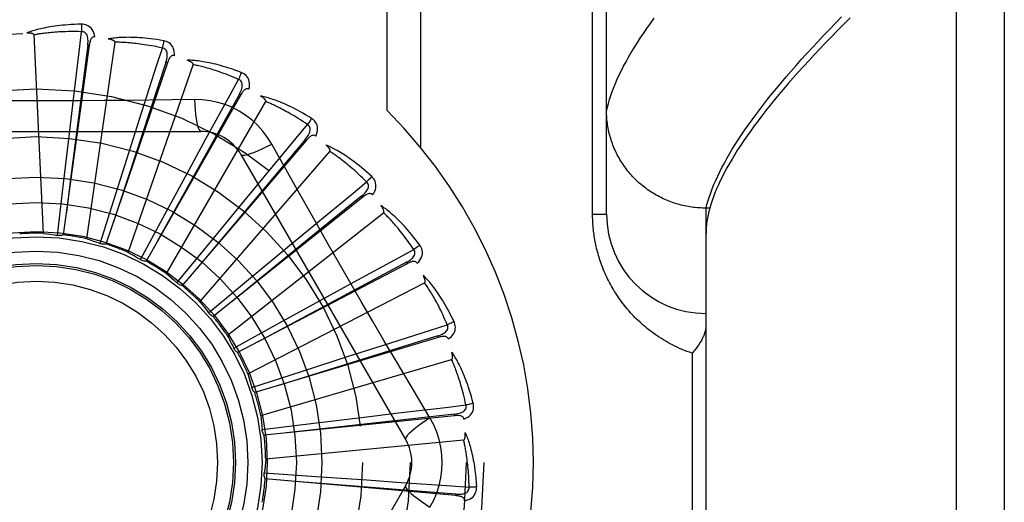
# Model space of a CAD drawing. Header units: inches. Extents: x 0 to 230, y 0 to 149.
# Tile 103 of 256: x 102.177 to 102.796, y 62.448 to 62.752. Entities that reach past the tile are written whole.
import ezdxf

# ---------------------------------------------------------------- set-up
doc = ezdxf.new("R2010")
doc.units = ezdxf.units.IN
doc.header["$LTSCALE"] = 12.648283
doc.header["$MEASUREMENT"] = 0
doc.linetypes.add('HIDDEN', pattern=[0.2, 0.1, -0.1])
doc.layers.add('RIGHTHAND_DOOR_ASSEMBLY', color=7, linetype='CONTINUOUS')

msp = doc.modelspace()

# ---------------------------------------------------------------- linework, layer by layer
at = {"layer": 'RIGHTHAND_DOOR_ASSEMBLY', "color": 8, "linetype": 'HIDDEN'}
for p, q in [((102.76565, 61.91637), (102.76565, 63.02951)), ((102.79565, 63.00012), (102.79565, 61.94576)), ((102.54565, 62.62919), (102.54565, 62.96956)), ((102.40772, 62.69431), (102.40772, 62.94294)), ((102.42893, 62.67092), (102.42893, 62.94294)), ((102.53686, 62.62919), (102.53686, 62.91044)), ((102.19172, 62.61712), (102.18578, 62.74195)), ((102.21893, 62.61365), (102.23671, 62.73735)), ((102.2205, 62.73542), (102.20418, 62.61618)), ((102.21955, 62.73555), (102.20879, 62.65135)), ((102.2205, 62.73542), (102.21955, 62.73555)), ((102.26957, 62.72437), (102.23098, 62.61037)), ((102.26957, 62.72437), (102.26867, 62.72467)), ((102.24498, 62.60509), (102.28585, 62.72319)), ((102.20797, 62.67996), (102.21053, 62.70156)), ((102.31567, 62.70422), (102.2562, 62.59959)), ((102.26894, 62.59176), (102.33143, 62.69998)), ((102.28661, 62.7013), (102.27244, 62.70109)), ((102.31567, 62.70422), (102.31483, 62.7047)), ((102.24677, 62.67228), (102.25338, 62.69301)), ((102.08371, 62.68127), (102.29059, 62.68127)), ((102.20427, 62.64838), (102.20797, 62.67996)), ((102.35712, 62.67572), (102.27892, 62.58424)), ((102.28342, 62.65739), (102.29383, 62.6765)), ((102.35712, 62.67572), (102.35639, 62.67635)), ((102.23717, 62.64197), (102.24677, 62.67228)), ((102.28995, 62.57413), (102.37179, 62.66858)), ((102.31585, 62.66669), (102.41929, 62.48752)), ((102.26825, 62.62945), (102.28342, 62.65739)), ((102.20879, 62.65135), (102.20612, 62.63025)), ((102.31659, 62.63584), (102.33042, 62.65263)), ((102.20052, 62.6158), (102.20427, 62.64838)), ((102.22731, 62.61069), (102.23717, 62.64197)), ((102.39242, 62.63989), (102.29832, 62.56486)), ((102.39242, 62.63989), (102.39182, 62.64064)), ((102.2964, 62.61127), (102.31659, 62.63584)), ((102.60815, 62.63297), (102.60701, 62.63298)), ((102.61052, 62.63297), (102.60815, 62.63297)), ((102.60815, 62.31291), (102.60815, 62.63297)), ((102.25266, 62.6006), (102.26825, 62.62945)), ((102.30725, 62.55285), (102.40548, 62.6301)), ((102.53686, 62.62919), (102.54565, 62.62919)), ((102.34508, 62.6084), (102.36184, 62.62227)), ((102.27563, 62.5859), (102.2964, 62.61127)), ((102.32061, 62.5881), (102.34508, 62.6084)), ((102.42031, 62.59803), (102.31371, 62.54216)), ((102.42031, 62.59803), (102.41986, 62.59888)), ((102.29541, 62.56711), (102.32061, 62.5881)), ((102.3202, 62.52867), (102.43127, 62.58594)), ((102.36786, 62.57606), (102.38694, 62.58651)), ((102.33999, 62.56076), (102.36786, 62.57606)), ((102.31128, 62.54492), (102.33999, 62.56076)), ((102.43977, 62.55164), (102.32452, 62.51695)), ((102.43977, 62.55164), (102.43949, 62.55256)), ((102.3114, 62.54468), (102.31128, 62.54492)), ((102.38411, 62.54), (102.40482, 62.54664)), ((102.35385, 62.53025), (102.38411, 62.54)), ((102.59936, 62.54169), (102.59936, 62.40419)), ((102.32834, 62.50249), (102.44825, 62.53769)), ((102.32265, 62.52013), (102.35385, 62.53025)), ((102.43464, 62.50098), (102.42737, 62.51315)), ((102.45009, 62.50241), (102.33037, 62.49016)), ((102.36168, 62.49766), (102.39324, 62.50151)), ((102.39324, 62.50151), (102.41484, 62.50412)), ((102.45009, 62.50241), (102.45, 62.50336)), ((102.32914, 62.49363), (102.36168, 62.49766)), ((102.33138, 62.47523), (102.45578, 62.48711)), ((102.33048, 62.46638), (102.36321, 62.46418)), ((102.36321, 62.46418), (102.39492, 62.46199)), ((102.41929, 62.45836), (102.31585, 62.27919)), ((102.45092, 62.45211), (102.33104, 62.46275)), ((102.39492, 62.46199), (102.41662, 62.46046)), ((102.45092, 62.45211), (102.451, 62.45307))]:
    msp.add_line(p, q, dxfattribs=at)
for points in [[(102.54565, 62.69417), (102.54617, 62.6965), (102.54679, 62.69889), (102.5475, 62.70131), (102.54829, 62.70378), (102.54918, 62.70629), (102.55015, 62.70884), (102.55121, 62.71144), (102.55237, 62.71409), (102.55361, 62.71677), (102.55494, 62.7195), (102.55636, 62.72227), (102.55788, 62.72509), (102.55948, 62.72795), (102.56117, 62.73085), (102.56295, 62.7338), (102.56482, 62.7368), (102.56679, 62.73983), (102.56884, 62.74291), (102.57098, 62.74603), (102.57322, 62.7492), (102.57554, 62.75241)], [(102.60815, 62.63297), (102.60876, 62.63533), (102.60945, 62.63774), (102.61024, 62.64019), (102.61111, 62.64268), (102.61207, 62.64522), (102.61312, 62.6478), (102.61426, 62.65042), (102.61548, 62.65309), (102.61679, 62.6558), (102.61819, 62.65855), (102.61968, 62.66135), (102.62126, 62.66419), (102.62293, 62.66707), (102.62468, 62.67), (102.62652, 62.67298), (102.62845, 62.67599), (102.63047, 62.67905), (102.63258, 62.68215), (102.63477, 62.6853), (102.63706, 62.68849), (102.63943, 62.69172), (102.64189, 62.695), (102.64444, 62.69832), (102.64708, 62.70168), (102.64981, 62.70509), (102.65263, 62.70854), (102.65553, 62.71203), (102.65853, 62.71557), (102.66161, 62.71915), (102.66478, 62.72277), (102.66805, 62.72644), (102.6714, 62.73015), (102.67483, 62.7339), (102.67836, 62.73769), (102.68198, 62.74153), (102.68568, 62.74541), (102.68948, 62.74933), (102.69336, 62.75329)], [(102.69868, 62.75264), (102.69469, 62.74866), (102.6908, 62.74472), (102.68699, 62.74083), (102.68328, 62.73699), (102.67966, 62.73319), (102.67613, 62.72943), (102.67269, 62.72572), (102.66934, 62.72206), (102.66609, 62.71844), (102.66292, 62.71487), (102.65985, 62.71135), (102.65686, 62.70786), (102.65397, 62.70443), (102.65116, 62.70104), (102.64845, 62.69769), (102.64582, 62.69439), (102.64329, 62.69113), (102.64084, 62.68792), (102.63849, 62.68476), (102.63622, 62.68163), (102.63404, 62.67856), (102.63196, 62.67552), (102.62996, 62.67253), (102.62804, 62.66959), (102.62622, 62.66669), (102.62449, 62.66383), (102.62284, 62.66102), (102.62128, 62.65825), (102.61981, 62.65553), (102.61843, 62.65285), (102.61714, 62.65021), (102.61593, 62.64762), (102.61481, 62.64507), (102.61378, 62.64256), (102.61283, 62.6401), (102.61197, 62.63768), (102.6112, 62.6353), (102.61052, 62.63297)], [(102.21559, 62.74866), (102.21336, 62.74861), (102.21123, 62.74854), (102.2092, 62.74844), (102.20725, 62.74832), (102.2054, 62.74817), (102.20363, 62.74801), (102.20194, 62.74784), (102.20033, 62.74765), (102.19879, 62.74744), (102.19732, 62.74723), (102.19592, 62.747), (102.19458, 62.74677), (102.1933, 62.74654), (102.19208, 62.7463), (102.19091, 62.74605), (102.18979, 62.7458), (102.18873, 62.74555), (102.18772, 62.74529), (102.18675, 62.74502), (102.18584, 62.74476), (102.18496, 62.74449), (102.18413, 62.74422), (102.18334, 62.74395), (102.18258, 62.74368), (102.18187, 62.74341), (102.18118, 62.74314)], [(102.18578, 62.74195), (102.18574, 62.74211), (102.18566, 62.74226), (102.18554, 62.74239), (102.18539, 62.74251), (102.18522, 62.74261), (102.18503, 62.74269), (102.18482, 62.74277), (102.18461, 62.74283), (102.18438, 62.74289), (102.18414, 62.74294), (102.1839, 62.74299), (102.18364, 62.74303), (102.18337, 62.74306), (102.1831, 62.74309), (102.18281, 62.74311), (102.18251, 62.74313), (102.1822, 62.74314), (102.18188, 62.74315), (102.18158, 62.74315), (102.18128, 62.74315)], [(102.21565, 62.74398), (102.2138, 62.74402), (102.21202, 62.74405), (102.21032, 62.74405), (102.20869, 62.74404), (102.20713, 62.74402), (102.20564, 62.74398), (102.2042, 62.74393), (102.20283, 62.74387), (102.20151, 62.7438), (102.20024, 62.74373), (102.19903, 62.74364), (102.19787, 62.74355), (102.19675, 62.74346), (102.19568, 62.74335), (102.19466, 62.74325), (102.19367, 62.74314), (102.19273, 62.74303), (102.19182, 62.74292), (102.19095, 62.7428), (102.19011, 62.74269), (102.18931, 62.74257), (102.18855, 62.74244), (102.18781, 62.74232), (102.1871, 62.7422), (102.18642, 62.74207), (102.18578, 62.74195)], [(102.21053, 62.70156), (102.21432, 62.73302), (102.21565, 62.74398)], [(102.22398, 62.74069), (102.22374, 62.74203), (102.22339, 62.74324), (102.22293, 62.74434), (102.22237, 62.74532), (102.22171, 62.74617), (102.22095, 62.74689), (102.2201, 62.74748), (102.2192, 62.74795), (102.21827, 62.74828), (102.21734, 62.74851), (102.21645, 62.74863), (102.21559, 62.74866)], [(102.21559, 62.74866), (102.21563, 62.74804), (102.21565, 62.74732), (102.21567, 62.74655), (102.21567, 62.74572), (102.21567, 62.74486), (102.21565, 62.74398)], [(102.21955, 62.73555), (102.21966, 62.73658), (102.21972, 62.73757), (102.21972, 62.7385), (102.21966, 62.73938), (102.21953, 62.74021), (102.21935, 62.74098), (102.2191, 62.74169), (102.21877, 62.74232), (102.21838, 62.74286), (102.21792, 62.74329), (102.21739, 62.74362), (102.21682, 62.74385), (102.21624, 62.74397), (102.21565, 62.74399)], [(102.22398, 62.74069), (102.22352, 62.74071), (102.22309, 62.74064), (102.2227, 62.74049), (102.22235, 62.74026), (102.22204, 62.73997), (102.22176, 62.73962), (102.22152, 62.73922), (102.22131, 62.73877), (102.22113, 62.73828), (102.22097, 62.73776), (102.22083, 62.73721), (102.2207, 62.73664), (102.2206, 62.73604), (102.2205, 62.73542)], [(102.26726, 62.73829), (102.26506, 62.73867), (102.26295, 62.739), (102.26094, 62.73929), (102.25901, 62.73953), (102.25716, 62.73975), (102.25539, 62.73992), (102.2537, 62.74007), (102.25208, 62.74019), (102.25053, 62.74028), (102.24905, 62.74035), (102.24763, 62.74039), (102.24627, 62.74042), (102.24496, 62.74043), (102.24372, 62.74042), (102.24253, 62.7404), (102.24139, 62.74037), (102.24029, 62.74032), (102.23925, 62.74026), (102.23825, 62.74018), (102.2373, 62.74009), (102.23639, 62.74), (102.23553, 62.73989), (102.2347, 62.73978), (102.23391, 62.73966), (102.23315, 62.73953), (102.23243, 62.73939)], [(102.23671, 62.73735), (102.2367, 62.73752), (102.23665, 62.73768), (102.23656, 62.73783), (102.23643, 62.73797), (102.23628, 62.7381), (102.23612, 62.73822), (102.23593, 62.73833), (102.23573, 62.73844), (102.23552, 62.73854), (102.2353, 62.73863), (102.23506, 62.73872), (102.23482, 62.73881), (102.23456, 62.7389), (102.2343, 62.73898), (102.23402, 62.73905), (102.23373, 62.73913), (102.23343, 62.7392), (102.23311, 62.73927), (102.23278, 62.73933), (102.23244, 62.73939)], [(102.26643, 62.73369), (102.26462, 62.73408), (102.26288, 62.73444), (102.26121, 62.73477), (102.25961, 62.73507), (102.25807, 62.73534), (102.2566, 62.73558), (102.25518, 62.73581), (102.25382, 62.73601), (102.25251, 62.73619), (102.25125, 62.73635), (102.25005, 62.7365), (102.24889, 62.73663), (102.24777, 62.73675), (102.2467, 62.73685), (102.24568, 62.73695), (102.24469, 62.73703), (102.24374, 62.7371), (102.24283, 62.73716), (102.24195, 62.73721), (102.24111, 62.73725), (102.2403, 62.73728), (102.23952, 62.73731), (102.23878, 62.73733), (102.23806, 62.73734), (102.23737, 62.73735), (102.23671, 62.73735)], [(102.26726, 62.73829), (102.26717, 62.73768), (102.26707, 62.73698), (102.26694, 62.73622), (102.26679, 62.73541), (102.26661, 62.73456), (102.26643, 62.73369)], [(102.27399, 62.72888), (102.274, 62.73024), (102.27389, 62.7315), (102.27365, 62.73266), (102.27328, 62.73373), (102.27279, 62.73469), (102.27218, 62.73554), (102.27146, 62.73628), (102.27067, 62.73691), (102.26982, 62.73742), (102.26894, 62.73781), (102.26809, 62.73811), (102.26726, 62.73829)], [(102.25338, 62.69301), (102.26305, 62.72318), (102.26643, 62.73369)], [(102.26866, 62.72467), (102.26897, 62.72567), (102.26921, 62.72662), (102.26938, 62.72754), (102.26949, 62.72841), (102.26953, 62.72925), (102.26949, 62.73004), (102.26938, 62.73079), (102.26918, 62.73147), (102.2689, 62.73207), (102.26852, 62.73258), (102.26807, 62.73301), (102.26755, 62.73334), (102.267, 62.73357), (102.26643, 62.73369)], [(102.26867, 62.72467), (102.25858, 62.69402), (102.23555, 62.62382)], [(102.27399, 62.72888), (102.27354, 62.72898), (102.27311, 62.729), (102.27269, 62.72892), (102.2723, 62.72876), (102.27194, 62.72854), (102.27161, 62.72825), (102.2713, 62.7279), (102.271, 62.7275), (102.27073, 62.72706), (102.27047, 62.72657), (102.27023, 62.72606), (102.27, 62.72552), (102.26978, 62.72496), (102.26957, 62.72437)], [(102.31603, 62.71834), (102.31394, 62.71912), (102.31193, 62.71984), (102.31001, 62.72051), (102.30816, 62.72112), (102.30639, 62.72168), (102.30468, 62.72218), (102.30305, 62.72265), (102.30148, 62.72307), (102.29998, 62.72345), (102.29853, 62.7238), (102.29715, 62.72411), (102.29582, 62.7244), (102.29454, 62.72465), (102.29332, 62.72488), (102.29214, 62.72509), (102.29102, 62.72527), (102.28994, 62.72543), (102.2889, 62.72557), (102.28791, 62.72568), (102.28695, 62.72577), (102.28604, 62.72585), (102.28517, 62.72591), (102.28434, 62.72596), (102.28354, 62.72599), (102.28277, 62.726), (102.28203, 62.72601)], [(102.28585, 62.72319), (102.28588, 62.72336), (102.28586, 62.72353), (102.2858, 62.72369), (102.2857, 62.72385), (102.28558, 62.72401), (102.28543, 62.72416), (102.28528, 62.7243), (102.2851, 62.72444), (102.28491, 62.72458), (102.28471, 62.72472), (102.2845, 62.72485), (102.28427, 62.72499), (102.28404, 62.72512), (102.28379, 62.72524), (102.28353, 62.72537), (102.28326, 62.7255), (102.28298, 62.72563), (102.28268, 62.72575), (102.2824, 62.72587), (102.28213, 62.72597)], [(102.31434, 62.71398), (102.31264, 62.7147), (102.311, 62.71538), (102.30943, 62.71602), (102.30791, 62.71662), (102.30645, 62.71717), (102.30505, 62.71769), (102.3037, 62.71818), (102.3024, 62.71864), (102.30115, 62.71906), (102.29994, 62.71946), (102.29879, 62.71984), (102.29767, 62.72018), (102.2966, 62.72051), (102.29557, 62.72081), (102.29458, 62.7211), (102.29363, 62.72136), (102.29271, 62.72161), (102.29182, 62.72184), (102.29097, 62.72206), (102.29016, 62.72226), (102.28937, 62.72245), (102.28861, 62.72262), (102.28788, 62.72278), (102.28718, 62.72293), (102.2865, 62.72306), (102.28585, 62.72319)], [(102.31603, 62.71834), (102.31583, 62.71775), (102.31559, 62.71708), (102.31532, 62.71636), (102.31502, 62.71559), (102.31469, 62.71479), (102.31434, 62.71398)], [(102.32085, 62.70782), (102.32113, 62.70915), (102.32126, 62.71041), (102.32124, 62.7116), (102.32108, 62.71271), (102.32078, 62.71375), (102.32034, 62.7147), (102.31978, 62.71556), (102.31911, 62.71633), (102.31837, 62.71699), (102.31759, 62.71755), (102.31681, 62.71799), (102.31603, 62.71834)], [(102.29383, 62.6765), (102.30903, 62.70429), (102.31434, 62.71398)], [(102.31483, 62.7047), (102.31532, 62.70562), (102.31573, 62.70651), (102.31608, 62.70737), (102.31635, 62.70821), (102.31655, 62.70903), (102.31666, 62.70981), (102.31669, 62.71057), (102.31663, 62.71127), (102.31646, 62.71191), (102.31619, 62.71249), (102.31582, 62.713), (102.31538, 62.71342), (102.31488, 62.71374), (102.31434, 62.71398)], [(102.32086, 62.70782), (102.32043, 62.70801), (102.32001, 62.7081), (102.31959, 62.70811), (102.31918, 62.70803), (102.31878, 62.70787), (102.3184, 62.70765), (102.31803, 62.70737), (102.31766, 62.70703), (102.31731, 62.70665), (102.31697, 62.70622), (102.31663, 62.70576), (102.31631, 62.70528), (102.31598, 62.70476), (102.31567, 62.70422)], [(102.27244, 62.70109), (102.24411, 62.70078), (102.22989, 62.70065), (102.21567, 62.70056), (102.20144, 62.70049), (102.1872, 62.70047), (102.17296, 62.70049), (102.15872, 62.70055), (102.14449, 62.70064)], [(102.31483, 62.7047), (102.29913, 62.67651), (102.26323, 62.61193)], [(102.33518, 62.67325), (102.33258, 62.67745), (102.32964, 62.68137), (102.32637, 62.68501), (102.32279, 62.68833), (102.31892, 62.69133), (102.31479, 62.69397), (102.31044, 62.69623), (102.30591, 62.69809), (102.30123, 62.69953), (102.29644, 62.70056), (102.29156, 62.70115), (102.28661, 62.7013)], [(102.28661, 62.7013), (102.2868, 62.69791), (102.28705, 62.69473), (102.28736, 62.69184), (102.28771, 62.68924), (102.28811, 62.68693), (102.28855, 62.68497), (102.28902, 62.68339), (102.28953, 62.68223), (102.29005, 62.68151), (102.29059, 62.68127)], [(102.36014, 62.68951), (102.35824, 62.69068), (102.3564, 62.69177), (102.35464, 62.69278), (102.35294, 62.69373), (102.3513, 62.69461), (102.34973, 62.69544), (102.34821, 62.6962), (102.34675, 62.69691), (102.34535, 62.69757), (102.344, 62.69819), (102.34269, 62.69876), (102.34144, 62.69929), (102.34024, 62.69978), (102.33908, 62.70024), (102.33796, 62.70066), (102.33689, 62.70105), (102.33586, 62.70141), (102.33487, 62.70174), (102.33392, 62.70204), (102.333, 62.70232), (102.33212, 62.70256), (102.33127, 62.70279), (102.33046, 62.70299), (102.32968, 62.70317), (102.32893, 62.70333), (102.32821, 62.70348)], [(102.33143, 62.69998), (102.33149, 62.70015), (102.3315, 62.70032), (102.33147, 62.70049), (102.3314, 62.70067), (102.33131, 62.70084), (102.3312, 62.70102), (102.33107, 62.70119), (102.33093, 62.70136), (102.33077, 62.70153), (102.3306, 62.70171), (102.33041, 62.70188), (102.33022, 62.70205), (102.33001, 62.70222), (102.32979, 62.7024), (102.32956, 62.70257), (102.32932, 62.70275), (102.32907, 62.70292), (102.3288, 62.7031), (102.32852, 62.70329), (102.32822, 62.70347)], [(102.35766, 62.68555), (102.35613, 62.68658), (102.35465, 62.68756), (102.35322, 62.68849), (102.35184, 62.68936), (102.35052, 62.69018), (102.34924, 62.69096), (102.348, 62.69169), (102.34681, 62.69239), (102.34567, 62.69304), (102.34456, 62.69366), (102.3435, 62.69425), (102.34247, 62.6948), (102.34148, 62.69532), (102.34052, 62.69581), (102.3396, 62.69628), (102.33872, 62.69672), (102.33786, 62.69714), (102.33704, 62.69754), (102.33624, 62.69791), (102.33548, 62.69826), (102.33474, 62.69859), (102.33403, 62.69891), (102.33334, 62.6992), (102.33268, 62.69948), (102.33204, 62.69974), (102.33143, 62.69998)], [(102.60701, 62.63298), (102.60588, 62.63301), (102.60475, 62.63306), (102.60362, 62.63313), (102.6025, 62.63322), (102.60138, 62.63333), (102.60026, 62.63346), (102.59914, 62.63361), (102.59802, 62.63378), (102.59691, 62.63396), (102.5958, 62.63417), (102.5947, 62.6344), (102.5936, 62.63465), (102.59251, 62.63491), (102.59142, 62.6352), (102.59033, 62.63551), (102.58925, 62.63583), (102.58818, 62.63617), (102.58711, 62.63654), (102.58606, 62.63692), (102.585, 62.63732), (102.58396, 62.63774), (102.58292, 62.63817), (102.5819, 62.63863), (102.58088, 62.6391), (102.57986, 62.63959), (102.57886, 62.6401), (102.57787, 62.64063), (102.57689, 62.64117), (102.57592, 62.64173), (102.57496, 62.64231), (102.57401, 62.6429), (102.57307, 62.64352), (102.57214, 62.64415), (102.57122, 62.64479), (102.57032, 62.64545), (102.56943, 62.64613), (102.56855, 62.64682), (102.56768, 62.64753), (102.56683, 62.64825), (102.56599, 62.64899), (102.56516, 62.64974), (102.56435, 62.65051), (102.56355, 62.65129), (102.56277, 62.65208), (102.562, 62.65289), (102.56125, 62.65372), (102.56051, 62.65455), (102.55979, 62.6554), (102.55908, 62.65626), (102.55839, 62.65713), (102.55771, 62.65802), (102.55706, 62.65892), (102.55641, 62.65983), (102.55579, 62.66075), (102.55518, 62.66168), (102.55459, 62.66262), (102.55402, 62.66357), (102.55346, 62.66453), (102.55293, 62.6655), (102.55241, 62.66648), (102.5519, 62.66747), (102.55142, 62.66847), (102.55096, 62.66948), (102.55051, 62.67049), (102.55008, 62.67152), (102.54968, 62.67255), (102.54929, 62.67358), (102.54892, 62.67463), (102.54857, 62.67568), (102.54824, 62.67673), (102.54792, 62.6778), (102.54763, 62.67886), (102.54736, 62.67993), (102.54711, 62.68101), (102.54688, 62.68209), (102.54666, 62.68318), (102.54647, 62.68427), (102.5463, 62.68536), (102.54615, 62.68645), (102.54601, 62.68755), (102.5459, 62.68865), (102.54581, 62.68975), (102.54574, 62.69085), (102.54569, 62.69196), (102.54566, 62.69306), (102.54565, 62.69417)], [(102.36014, 62.68951), (102.35983, 62.68897), (102.35948, 62.68836), (102.35907, 62.6877), (102.35863, 62.68701), (102.35815, 62.68628), (102.35766, 62.68555)], [(102.36289, 62.67827), (102.36341, 62.67953), (102.36377, 62.68074), (102.36398, 62.68191), (102.36404, 62.68303), (102.36394, 62.68411), (102.36369, 62.68512), (102.3633, 62.68608), (102.36279, 62.68696), (102.36219, 62.68775), (102.36153, 62.68844), (102.36085, 62.68903), (102.36014, 62.68951)], [(102.33042, 62.65263), (102.35061, 62.67704), (102.35766, 62.68555)], [(102.35638, 62.67635), (102.35704, 62.67715), (102.35761, 62.67795), (102.35812, 62.67873), (102.35854, 62.67951), (102.35889, 62.68027), (102.35915, 62.68102), (102.35932, 62.68176), (102.35939, 62.68246), (102.35935, 62.68312), (102.35919, 62.68374), (102.35893, 62.68431), (102.35857, 62.6848), (102.35815, 62.68522), (102.35766, 62.68555)], [(102.35639, 62.67635), (102.33563, 62.65164), (102.28816, 62.59502)], [(102.36289, 62.67827), (102.36251, 62.67853), (102.36212, 62.67871), (102.3617, 62.67879), (102.36128, 62.67879), (102.36086, 62.67872), (102.36045, 62.67857), (102.36003, 62.67836), (102.35961, 62.6781), (102.35919, 62.67779), (102.35877, 62.67744), (102.35836, 62.67705), (102.35794, 62.67663), (102.35753, 62.67619), (102.35712, 62.67572)], [(102.31585, 62.66669), (102.31631, 62.66635), (102.31715, 62.66625), (102.31835, 62.66637), (102.31987, 62.66672), (102.32174, 62.66729), (102.32393, 62.66808), (102.3264, 62.66908), (102.32913, 62.67029), (102.33208, 62.6717), (102.33518, 62.67325)], [(102.36301, 62.62374), (102.34904, 62.64849), (102.34211, 62.66083), (102.33518, 62.67325)], [(102.398, 62.65286), (102.39635, 62.65436), (102.39476, 62.65578), (102.39322, 62.65711), (102.39173, 62.65836), (102.39029, 62.65954), (102.3889, 62.66065), (102.38755, 62.66168), (102.38626, 62.66266), (102.385, 62.66357), (102.38379, 62.66443), (102.38262, 62.66524), (102.38149, 62.666), (102.3804, 62.66671), (102.37935, 62.66738), (102.37834, 62.668), (102.37736, 62.66859), (102.37641, 62.66914), (102.3755, 62.66965), (102.37462, 62.67013), (102.37377, 62.67057), (102.37296, 62.67098), (102.37217, 62.67136), (102.37141, 62.67171), (102.37068, 62.67204), (102.36997, 62.67234), (102.36929, 62.67261)], [(102.37179, 62.66858), (102.37188, 62.66873), (102.37192, 62.66889), (102.37193, 62.66906), (102.3719, 62.66925), (102.37184, 62.66944), (102.37176, 62.66963), (102.37167, 62.66983), (102.37156, 62.67002), (102.37143, 62.67022), (102.3713, 62.67042), (102.37115, 62.67063), (102.37099, 62.67083), (102.37082, 62.67104), (102.37064, 62.67125), (102.37045, 62.67147), (102.37025, 62.67169), (102.37003, 62.67191), (102.3698, 62.67214), (102.36956, 62.67237), (102.3693, 62.67261)], [(102.39482, 62.64944), (102.39351, 62.65074), (102.39224, 62.65198), (102.39101, 62.65316), (102.38982, 62.65428), (102.38868, 62.65534), (102.38757, 62.65634), (102.38649, 62.6573), (102.38546, 62.6582), (102.38446, 62.65906), (102.38349, 62.65988), (102.38255, 62.66066), (102.38165, 62.66139), (102.38077, 62.66209), (102.37993, 62.66276), (102.37912, 62.66339), (102.37833, 62.66399), (102.37757, 62.66457), (102.37683, 62.66511), (102.37613, 62.66563), (102.37544, 62.66612), (102.37478, 62.66658), (102.37414, 62.66702), (102.37352, 62.66744), (102.37292, 62.66784), (102.37235, 62.66822), (102.37179, 62.66858)], [(102.398, 62.65286), (102.3976, 62.65239), (102.39713, 62.65186), (102.39661, 62.65129), (102.39604, 62.65069), (102.39544, 62.65006), (102.39482, 62.64944)], [(102.39857, 62.6413), (102.39932, 62.64243), (102.39991, 62.64355), (102.40034, 62.64467), (102.4006, 62.64576), (102.40071, 62.64683), (102.40066, 62.64788), (102.40045, 62.64889), (102.40012, 62.64985), (102.39968, 62.65074), (102.39916, 62.65154), (102.3986, 62.65225), (102.398, 62.65286)], [(102.36184, 62.62227), (102.38629, 62.64242), (102.39482, 62.64944)], [(102.39182, 62.64064), (102.39261, 62.64131), (102.39333, 62.64198), (102.39397, 62.64266), (102.39454, 62.64334), (102.39502, 62.64402), (102.39542, 62.64471), (102.39573, 62.6454), (102.39593, 62.64608), (102.39601, 62.64674), (102.39598, 62.64737), (102.39582, 62.64798), (102.39557, 62.64853), (102.39523, 62.64902), (102.39481, 62.64944)], [(102.39182, 62.64064), (102.36677, 62.62031), (102.30944, 62.5737)], [(102.39857, 62.6413), (102.39825, 62.64163), (102.3979, 62.64188), (102.39751, 62.64204), (102.39709, 62.64212), (102.39667, 62.64212), (102.39623, 62.64206), (102.39578, 62.64193), (102.39532, 62.64175), (102.39485, 62.64153), (102.39437, 62.64126), (102.39389, 62.64096), (102.3934, 62.64063), (102.39291, 62.64027), (102.39242, 62.63989)], [(102.42824, 62.6097), (102.42691, 62.61149), (102.42561, 62.61318), (102.42435, 62.61478), (102.42312, 62.6163), (102.42193, 62.61772), (102.42078, 62.61907), (102.41965, 62.62035), (102.41856, 62.62155), (102.4175, 62.62268), (102.41648, 62.62376), (102.41548, 62.62477), (102.41451, 62.62573), (102.41358, 62.62663), (102.41267, 62.62749), (102.4118, 62.6283), (102.41095, 62.62906), (102.41012, 62.62978), (102.40933, 62.63045), (102.40855, 62.63108), (102.4078, 62.63168), (102.40708, 62.63223), (102.40638, 62.63276), (102.4057, 62.63325), (102.40504, 62.6337), (102.4044, 62.63413), (102.40379, 62.63453)], [(102.40548, 62.6301), (102.40559, 62.63023), (102.40567, 62.63038), (102.4057, 62.63055), (102.40571, 62.63074), (102.40569, 62.63094), (102.40565, 62.63114), (102.40559, 62.63135), (102.40552, 62.63156), (102.40544, 62.63178), (102.40534, 62.632), (102.40524, 62.63223), (102.40512, 62.63246), (102.40499, 62.6327), (102.40485, 62.63294), (102.40471, 62.63319), (102.40455, 62.63344), (102.40438, 62.63371), (102.4042, 62.63397), (102.40402, 62.63422), (102.40385, 62.63446)], [(102.61052, 62.63297), (102.60996, 62.63084), (102.60948, 62.62876), (102.60907, 62.62671), (102.60874, 62.62469), (102.60848, 62.62271), (102.60829, 62.62077), (102.60818, 62.61886), (102.60815, 62.61699)], [(102.42447, 62.60694), (102.42343, 62.60847), (102.42241, 62.60993), (102.42143, 62.61132), (102.42048, 62.61264), (102.41955, 62.6139), (102.41865, 62.6151), (102.41778, 62.61624), (102.41694, 62.61733), (102.41611, 62.61836), (102.41532, 62.61935), (102.41455, 62.62028), (102.4138, 62.62118), (102.41307, 62.62203), (102.41237, 62.62284), (102.41169, 62.62362), (102.41103, 62.62436), (102.41039, 62.62507), (102.40978, 62.62574), (102.40918, 62.62638), (102.4086, 62.62699), (102.40803, 62.62757), (102.40749, 62.62813), (102.40696, 62.62866), (102.40645, 62.62916), (102.40596, 62.62964), (102.40548, 62.6301)], [(102.59936, 62.54169), (102.59776, 62.54226), (102.59618, 62.54285), (102.59462, 62.54346), (102.59307, 62.54411), (102.59155, 62.54477), (102.59004, 62.54546), (102.58855, 62.54618), (102.58709, 62.54692), (102.58564, 62.54767), (102.58422, 62.54845), (102.58282, 62.54925), (102.58144, 62.55007), (102.58008, 62.55091), (102.57874, 62.55177), (102.57743, 62.55264), (102.57614, 62.55353), (102.57487, 62.55444), (102.57363, 62.55536), (102.57241, 62.5563), (102.57121, 62.55725), (102.57004, 62.55822), (102.56889, 62.55919), (102.56776, 62.56018), (102.56666, 62.56118), (102.56558, 62.5622), (102.56452, 62.56322), (102.56349, 62.56425), (102.56248, 62.56529), (102.56149, 62.56634), (102.56053, 62.5674), (102.55958, 62.56847), (102.55867, 62.56954), (102.55777, 62.57062), (102.55689, 62.5717), (102.55604, 62.5728), (102.55521, 62.57389), (102.5544, 62.57499), (102.55361, 62.5761), (102.55285, 62.57721), (102.5521, 62.57833), (102.55138, 62.57945), (102.55067, 62.58057), (102.54999, 62.58169), (102.54932, 62.58282), (102.54868, 62.58395), (102.54805, 62.58508), (102.54745, 62.58622), (102.54686, 62.58735), (102.5463, 62.58849), (102.54575, 62.58963), (102.54522, 62.59077), (102.5447, 62.59191), (102.54421, 62.59306), (102.54374, 62.5942), (102.54328, 62.59534), (102.54284, 62.59647), (102.54242, 62.59761), (102.54202, 62.59874), (102.54163, 62.59987), (102.54126, 62.60099), (102.54091, 62.60211), (102.54058, 62.60323), (102.54026, 62.60434), (102.53996, 62.60545), (102.53967, 62.60655), (102.5394, 62.60765), (102.53915, 62.60875), (102.53891, 62.60984), (102.53868, 62.61093), (102.53847, 62.61202), (102.53827, 62.6131), (102.53809, 62.61418), (102.53792, 62.61526), (102.53776, 62.61633), (102.53761, 62.61741), (102.53748, 62.61848), (102.53736, 62.61955), (102.53726, 62.62062), (102.53716, 62.62169), (102.53708, 62.62275), (102.53702, 62.62381), (102.53696, 62.62488), (102.53692, 62.62594), (102.53689, 62.62702), (102.53687, 62.6281), (102.53686, 62.62919)], [(102.42737, 62.51315), (102.41294, 62.53753), (102.40572, 62.54977), (102.39853, 62.56205), (102.39135, 62.57434), (102.38422, 62.58666), (102.37711, 62.599), (102.37005, 62.61136), (102.36301, 62.62374)], [(102.19172, 62.61712), (102.19393, 62.61684), (102.19614, 62.61653), (102.19833, 62.61618), (102.20052, 62.6158)], [(102.20418, 62.61618), (102.20359, 62.61598), (102.20299, 62.61583), (102.20237, 62.61573), (102.20175, 62.6157), (102.20113, 62.61572), (102.20052, 62.6158)], [(102.21893, 62.61365), (102.22104, 62.61296), (102.22315, 62.61223), (102.22524, 62.61148), (102.22731, 62.61069)], [(102.23098, 62.61037), (102.23036, 62.61028), (102.22975, 62.61025), (102.22912, 62.61027), (102.2285, 62.61036), (102.2279, 62.6105), (102.22731, 62.61069)], [(102.38694, 62.58651), (102.41476, 62.60167), (102.42447, 62.60694)], [(102.41986, 62.59888), (102.42076, 62.59939), (102.4216, 62.59991), (102.42236, 62.60045), (102.42304, 62.60101), (102.42364, 62.60159), (102.42416, 62.60219), (102.4246, 62.60281), (102.42492, 62.60343), (102.42513, 62.60407), (102.42522, 62.6047), (102.42518, 62.60532), (102.42503, 62.60591), (102.42479, 62.60646), (102.42446, 62.60695)], [(102.42824, 62.6097), (102.42775, 62.60931), (102.42719, 62.60888), (102.42658, 62.60842), (102.42591, 62.60794), (102.4252, 62.60744), (102.42447, 62.60694)], [(102.42661, 62.59825), (102.42756, 62.59922), (102.42835, 62.60021), (102.42898, 62.60122), (102.42945, 62.60224), (102.42976, 62.60328), (102.4299, 62.60431), (102.4299, 62.60534), (102.42975, 62.60635), (102.42949, 62.6073), (102.42913, 62.60819), (102.42872, 62.60899), (102.42824, 62.6097)], [(102.24498, 62.60509), (102.24693, 62.60401), (102.24886, 62.6029), (102.25077, 62.60177), (102.25266, 62.6006)], [(102.2562, 62.59959), (102.25557, 62.59962), (102.25496, 62.5997), (102.25435, 62.59985), (102.25376, 62.60005), (102.25319, 62.6003), (102.25266, 62.6006)], [(102.41986, 62.59888), (102.39141, 62.58365), (102.32629, 62.54873)], [(102.42661, 62.59824), (102.42636, 62.59863), (102.42606, 62.59894), (102.42571, 62.59917), (102.42531, 62.59933), (102.4249, 62.59941), (102.42446, 62.59943), (102.42399, 62.59939), (102.4235, 62.59931), (102.423, 62.59917), (102.42248, 62.599), (102.42195, 62.5988), (102.42141, 62.59856), (102.42086, 62.59831), (102.42031, 62.59803)], [(102.26894, 62.59176), (102.27065, 62.59033), (102.27234, 62.58887), (102.274, 62.5874), (102.27563, 62.5859)], [(102.44976, 62.5616), (102.44879, 62.56361), (102.44784, 62.56552), (102.44691, 62.56733), (102.44599, 62.56905), (102.44509, 62.57067), (102.44421, 62.57222), (102.44335, 62.57368), (102.4425, 62.57507), (102.44168, 62.57638), (102.44087, 62.57763), (102.44009, 62.57881), (102.43932, 62.57994), (102.43857, 62.581), (102.43785, 62.58201), (102.43714, 62.58297), (102.43645, 62.58388), (102.43578, 62.58474), (102.43512, 62.58556), (102.43448, 62.58633), (102.43386, 62.58705), (102.43325, 62.58773), (102.43266, 62.58838), (102.43209, 62.58899), (102.43153, 62.58956), (102.43098, 62.5901), (102.43045, 62.59061)], [(102.43127, 62.58594), (102.43141, 62.58604), (102.43151, 62.58618), (102.43158, 62.58634), (102.43162, 62.58652), (102.43164, 62.58672), (102.43164, 62.58693), (102.43163, 62.58714), (102.4316, 62.58737), (102.43156, 62.5876), (102.4315, 62.58784), (102.43144, 62.58808), (102.43137, 62.58833), (102.43129, 62.58859), (102.4312, 62.58885), (102.4311, 62.58912), (102.431, 62.5894), (102.43088, 62.58969), (102.43075, 62.58998), (102.43061, 62.59029), (102.43046, 62.59061)], [(102.27892, 62.58424), (102.27831, 62.58438), (102.27773, 62.58458), (102.27715, 62.58484), (102.27661, 62.58514), (102.2761, 62.5855), (102.27563, 62.5859)], [(102.44554, 62.55961), (102.44481, 62.56131), (102.44409, 62.56293), (102.44339, 62.56448), (102.4427, 62.56596), (102.44203, 62.56737), (102.44137, 62.56872), (102.44073, 62.57), (102.44011, 62.57123), (102.4395, 62.5724), (102.4389, 62.57352), (102.43832, 62.57459), (102.43776, 62.57561), (102.43721, 62.57658), (102.43667, 62.57751), (102.43615, 62.5784), (102.43564, 62.57925), (102.43515, 62.58007), (102.43467, 62.58084), (102.4342, 62.58159), (102.43375, 62.5823), (102.43331, 62.58298), (102.43288, 62.58362), (102.43246, 62.58424), (102.43205, 62.58483), (102.43166, 62.5854), (102.43127, 62.58594)], [(102.28995, 62.57413), (102.29136, 62.5724), (102.29274, 62.57066), (102.29409, 62.56889), (102.29541, 62.56711)], [(102.29832, 62.56486), (102.29775, 62.56511), (102.29722, 62.56542), (102.2967, 62.56578), (102.29623, 62.56619), (102.2958, 62.56663), (102.29541, 62.56711)], [(102.40482, 62.54664), (102.43501, 62.55626), (102.44554, 62.55961)], [(102.43949, 62.55256), (102.44047, 62.55289), (102.44139, 62.55324), (102.44224, 62.55363), (102.44301, 62.55405), (102.44372, 62.55451), (102.44434, 62.555), (102.44488, 62.55552), (102.44532, 62.55608), (102.44565, 62.55666), (102.44585, 62.55726), (102.44593, 62.55788), (102.4459, 62.55849), (102.44577, 62.55907), (102.44554, 62.55961)], [(102.44976, 62.5616), (102.44922, 62.56131), (102.44858, 62.561), (102.44789, 62.56066), (102.44714, 62.56032), (102.44635, 62.55996), (102.44554, 62.55961)], [(102.446, 62.55066), (102.44712, 62.55144), (102.44808, 62.55226), (102.44889, 62.55313), (102.44954, 62.55405), (102.45004, 62.55501), (102.45038, 62.55599), (102.45057, 62.55701), (102.45062, 62.55802), (102.45053, 62.55901), (102.45035, 62.55995), (102.4501, 62.56081), (102.44976, 62.5616)], [(102.60815, 62.55929), (102.60814, 62.55889), (102.60812, 62.55848), (102.60808, 62.55806), (102.60804, 62.55763), (102.60797, 62.55719), (102.60789, 62.55674), (102.6078, 62.55628), (102.60769, 62.55581), (102.60756, 62.55533), (102.60742, 62.55484), (102.60727, 62.55435), (102.60709, 62.55385), (102.6069, 62.55334), (102.6067, 62.55282), (102.60648, 62.55229), (102.60624, 62.55176), (102.60599, 62.55123), (102.60572, 62.55069), (102.60543, 62.55014), (102.60513, 62.54959), (102.60481, 62.54904), (102.60448, 62.54848), (102.60413, 62.54792), (102.60377, 62.54735), (102.60339, 62.54679), (102.60299, 62.54622), (102.60259, 62.54565), (102.60216, 62.54508), (102.60173, 62.54452), (102.60128, 62.54395), (102.60082, 62.54338), (102.60034, 62.54282), (102.59986, 62.54225), (102.59936, 62.54169)], [(102.30725, 62.55285), (102.30795, 62.55154), (102.30864, 62.55023), (102.30932, 62.54891), (102.30999, 62.54759), (102.31064, 62.54626), (102.31128, 62.54492)], [(102.43949, 62.55256), (102.40867, 62.54299), (102.33812, 62.52103)], [(102.446, 62.55066), (102.44583, 62.55109), (102.44559, 62.55145), (102.44528, 62.55174), (102.44493, 62.55197), (102.44454, 62.55213), (102.44411, 62.55223), (102.44364, 62.55229), (102.44315, 62.55229), (102.44263, 62.55226), (102.44209, 62.55219), (102.44153, 62.55209), (102.44095, 62.55196), (102.44037, 62.55181), (102.43977, 62.55164)], [(102.31371, 62.54216), (102.31324, 62.54249), (102.3128, 62.54285), (102.31239, 62.54326), (102.31202, 62.5437), (102.31169, 62.54417), (102.3114, 62.54468)], [(102.44825, 62.53769), (102.4484, 62.53777), (102.44853, 62.53788), (102.44863, 62.53803), (102.4487, 62.5382), (102.44876, 62.53839), (102.44879, 62.5386), (102.44882, 62.53881), (102.44883, 62.53904), (102.44884, 62.53927), (102.44883, 62.53951), (102.44882, 62.53977), (102.44879, 62.54003), (102.44876, 62.54029), (102.44873, 62.54057), (102.44868, 62.54085), (102.44863, 62.54114), (102.44857, 62.54145), (102.4485, 62.54176), (102.44843, 62.54206), (102.44835, 62.54235)], [(102.4618, 62.5103), (102.46123, 62.51246), (102.46065, 62.51451), (102.46008, 62.51646), (102.4595, 62.51832), (102.45893, 62.52009), (102.45835, 62.52177), (102.45778, 62.52337), (102.45722, 62.5249), (102.45666, 62.52634), (102.4561, 62.52772), (102.45555, 62.52903), (102.45501, 62.53028), (102.45448, 62.53147), (102.45396, 62.5326), (102.45344, 62.53367), (102.45294, 62.5347), (102.45244, 62.53567), (102.45195, 62.53659), (102.45147, 62.53747), (102.45099, 62.5383), (102.45053, 62.53908), (102.45007, 62.53983), (102.44962, 62.54054), (102.44918, 62.54121), (102.44875, 62.54184), (102.44833, 62.54244)], [(102.45727, 62.50914), (102.45687, 62.51095), (102.45648, 62.51268), (102.45608, 62.51433), (102.45569, 62.51592), (102.4553, 62.51743), (102.45491, 62.51887), (102.45452, 62.52026), (102.45414, 62.52158), (102.45376, 62.52284), (102.45339, 62.52406), (102.45302, 62.52521), (102.45266, 62.52632), (102.4523, 62.52738), (102.45195, 62.5284), (102.45161, 62.52937), (102.45127, 62.5303), (102.45094, 62.5312), (102.45062, 62.53205), (102.4503, 62.53287), (102.44999, 62.53365), (102.44968, 62.5344), (102.44938, 62.53512), (102.44909, 62.53581), (102.4488, 62.53646), (102.44852, 62.53709), (102.44825, 62.53769)], [(102.3202, 62.52867), (102.32086, 62.52655), (102.32149, 62.52441), (102.32209, 62.52227), (102.32265, 62.52013)], [(102.32452, 62.51695), (102.32409, 62.5174), (102.3237, 62.51789), (102.32336, 62.51841), (102.32307, 62.51897), (102.32283, 62.51954), (102.32265, 62.52013)], [(102.41484, 62.50412), (102.4463, 62.50785), (102.45727, 62.50914)], [(102.45, 62.50336), (102.45102, 62.5035), (102.45199, 62.50368), (102.4529, 62.5039), (102.45374, 62.50416), (102.45452, 62.50448), (102.45522, 62.50484), (102.45585, 62.50525), (102.45639, 62.50571), (102.45682, 62.50622), (102.45713, 62.50678), (102.45733, 62.50737), (102.45741, 62.50798), (102.45739, 62.50857), (102.45727, 62.50915)], [(102.45603, 62.50027), (102.45727, 62.50082), (102.45837, 62.50144), (102.45933, 62.50215), (102.46015, 62.50292), (102.46082, 62.50377), (102.46134, 62.50468), (102.46172, 62.50564), (102.46196, 62.50662), (102.46206, 62.50761), (102.46206, 62.50857), (102.46198, 62.50946), (102.4618, 62.5103)], [(102.4618, 62.5103), (102.4612, 62.51012), (102.46052, 62.50993), (102.45978, 62.50973), (102.45898, 62.50953), (102.45813, 62.50933), (102.45727, 62.50914)], [(102.32834, 62.50249), (102.32859, 62.50027), (102.32881, 62.49806), (102.32899, 62.49584), (102.32914, 62.49363)], [(102.45, 62.50336), (102.41792, 62.4998), (102.3445, 62.49159)], [(102.45603, 62.50027), (102.45594, 62.50072), (102.45578, 62.50112), (102.45553, 62.50146), (102.45523, 62.50176), (102.45487, 62.50199), (102.45447, 62.50217), (102.45402, 62.50231), (102.45354, 62.50241), (102.45302, 62.50247), (102.45248, 62.50251), (102.45191, 62.50251), (102.45132, 62.5025), (102.45072, 62.50246), (102.45009, 62.50241)], [(102.43464, 62.50099), (102.4318, 62.49912), (102.42917, 62.49731), (102.42683, 62.49561), (102.42475, 62.494), (102.42295, 62.4925), (102.42147, 62.49114), (102.42034, 62.48994), (102.41958, 62.48892), (102.41923, 62.48811), (102.41929, 62.48752)], [(102.44239, 62.47294), (102.44217, 62.47782), (102.44151, 62.48265), (102.44043, 62.48743), (102.43892, 62.4921), (102.43698, 62.49662), (102.43464, 62.50098)], [(102.33037, 62.49016), (102.33003, 62.49068), (102.32974, 62.49123), (102.3295, 62.49181), (102.32932, 62.49241), (102.3292, 62.49301), (102.32914, 62.49363)], [(102.45578, 62.48711), (102.45595, 62.48716), (102.45609, 62.48724), (102.45622, 62.48737), (102.45632, 62.48752), (102.45641, 62.4877), (102.45649, 62.48789), (102.45656, 62.4881), (102.45661, 62.48831), (102.45666, 62.48854), (102.4567, 62.48878), (102.45673, 62.48903), (102.45676, 62.48929), (102.45678, 62.48956), (102.4568, 62.48983), (102.45681, 62.49012), (102.45681, 62.49042), (102.45681, 62.49073), (102.4568, 62.49105), (102.45679, 62.49136), (102.45677, 62.49167)], [(102.45676, 62.49174), (102.45706, 62.49108), (102.45737, 62.49037), (102.45767, 62.48963), (102.45798, 62.48886), (102.45828, 62.48804), (102.45859, 62.48719), (102.45889, 62.48629), (102.4592, 62.48534), (102.45951, 62.48435), (102.45981, 62.48331), (102.46011, 62.48221), (102.46041, 62.48107), (102.46071, 62.47987), (102.461, 62.47861), (102.46129, 62.47729), (102.46158, 62.47591), (102.46186, 62.47446), (102.46213, 62.47294)], [(102.45924, 62.45737), (102.45919, 62.45922), (102.45913, 62.46099), (102.45906, 62.46269), (102.45897, 62.46432), (102.45887, 62.46588), (102.45876, 62.46737), (102.45864, 62.4688), (102.45852, 62.47017), (102.45839, 62.47149), (102.45825, 62.47275), (102.45811, 62.47395), (102.45796, 62.47511), (102.45781, 62.47622), (102.45766, 62.47728), (102.45751, 62.4783), (102.45735, 62.47928), (102.4572, 62.48022), (102.45704, 62.48112), (102.45689, 62.48198), (102.45673, 62.48281), (102.45657, 62.48361), (102.45641, 62.48437), (102.45625, 62.4851), (102.4561, 62.4858), (102.45594, 62.48647), (102.45578, 62.48711)], [(102.33138, 62.47523), (102.33121, 62.47301), (102.331, 62.47079), (102.33076, 62.46859), (102.33048, 62.46638)], [(102.43464, 62.4449), (102.43698, 62.44926), (102.43891, 62.45378), (102.44043, 62.45845), (102.44151, 62.46323), (102.44217, 62.46807), (102.44239, 62.47294)], [(102.46213, 62.47294), (102.46253, 62.47051), (102.46289, 62.46802), (102.46321, 62.4655), (102.46348, 62.46293), (102.46371, 62.46031), (102.4639, 62.45765)], [(102.33104, 62.46275), (102.3308, 62.46332), (102.33063, 62.46391), (102.3305, 62.46453), (102.33044, 62.46515), (102.33043, 62.46577), (102.33048, 62.46638)], [(102.451, 62.45307), (102.41884, 62.45564), (102.34518, 62.46147)], [(102.41662, 62.46046), (102.44822, 62.45817), (102.45924, 62.45737)], [(102.41929, 62.45836), (102.41923, 62.45779), (102.41956, 62.457), (102.42026, 62.45603), (102.42133, 62.45488), (102.42275, 62.45355), (102.42453, 62.45205), (102.42664, 62.45042), (102.42905, 62.44866), (102.43174, 62.4468), (102.43464, 62.4449)], [(102.45634, 62.44889), (102.45634, 62.44935), (102.45625, 62.44977), (102.45608, 62.45016), (102.45584, 62.4505), (102.45553, 62.4508), (102.45517, 62.45105), (102.45476, 62.45127), (102.4543, 62.45146), (102.45381, 62.45162), (102.45328, 62.45176), (102.45272, 62.45187), (102.45214, 62.45197), (102.45154, 62.45205), (102.45092, 62.45211)], [(102.451, 62.45307), (102.45204, 62.45301), (102.45302, 62.453), (102.45395, 62.45304), (102.45483, 62.45315), (102.45565, 62.45331), (102.45642, 62.45353), (102.45711, 62.45382), (102.45773, 62.45417), (102.45824, 62.45459), (102.45866, 62.45507), (102.45896, 62.45562), (102.45916, 62.4562), (102.45925, 62.45678), (102.45924, 62.45737)], [(102.45634, 62.44889), (102.45767, 62.44919), (102.45887, 62.4496), (102.45994, 62.45011), (102.46089, 62.45072), (102.46171, 62.45142), (102.46239, 62.45221), (102.46294, 62.45308), (102.46336, 62.45401), (102.46366, 62.45496), (102.46384, 62.4559), (102.46392, 62.45679), (102.4639, 62.45765)], [(102.4639, 62.45765), (102.46329, 62.45758), (102.46258, 62.45752), (102.46181, 62.45747), (102.46099, 62.45743), (102.46012, 62.45739), (102.45924, 62.45737)]]:
    msp.add_lwpolyline(points, dxfattribs=at)
for radius in [0.28125, 0.27028, 0.235, 0.205, 0.17959, 0.1635, 0.14525, 0.142, 0.133, 0.12525, 0.124, 0.114]:
    msp.add_circle((102.18715, 62.47294), radius, dxfattribs=at)
for centre, radius, start, end in [((102.18715, 62.47294), 0.3125, 314.89708, 45.10292), ((102.29059, 62.65211), 0.02917, 30, 90), ((102.60815, 62.62919), 0.0625, 180, 270), ((102.18715, 62.47294), 0.14425, 88.18255, 94.1288), ((102.18715, 62.47294), 0.14425, 77.27346, 83.21971), ((102.18715, 62.47294), 0.14425, 66.36437, 72.31062), ((102.18715, 62.47294), 0.14425, 55.45528, 61.40153), ((102.18715, 62.47294), 0.14425, 44.54619, 50.49244), ((102.18715, 62.47294), 0.14425, 33.6371, 39.58335), ((102.18715, 62.47294), 0.14425, 22.72801, 28.67426), ((102.18715, 62.47294), 0.14425, 11.81892, 17.76516), ((102.18715, 62.47294), 0.14425, 0.90983, 6.85607), ((102.39403, 62.47294), 0.02917, 330, 30), ((102.18715, 62.47294), 0.14425, 350.00074, 355.94698)]:
    msp.add_arc(centre, radius, start, end, dxfattribs=at)

doc.saveas('drawing.dxf')
